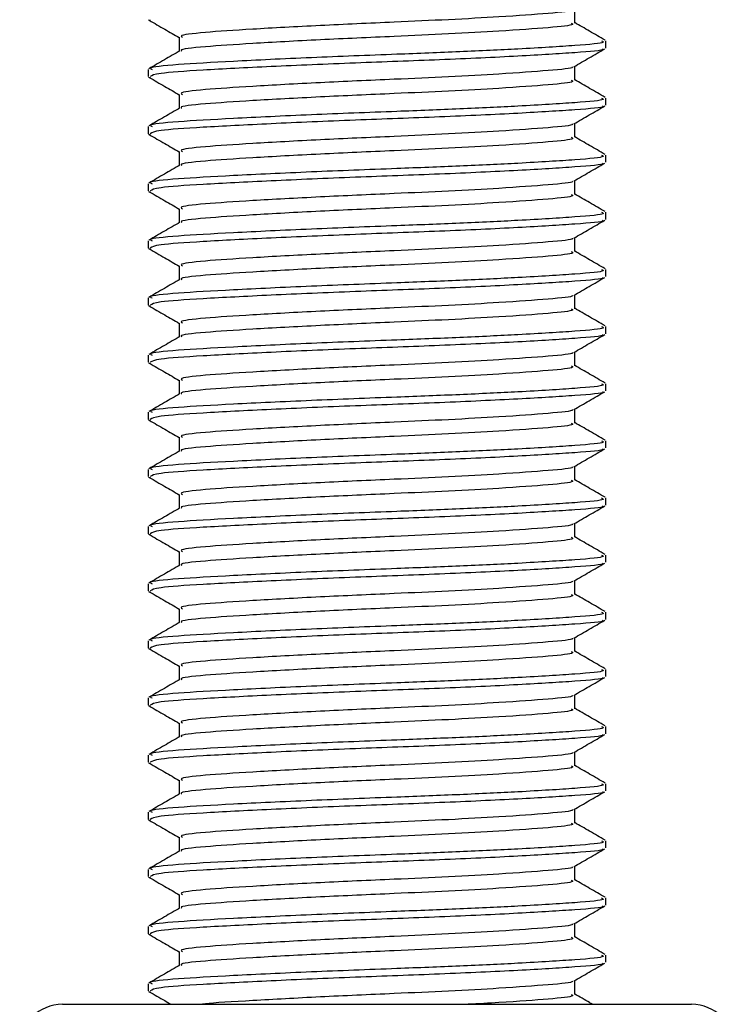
# Model space of a CAD drawing. Header units: millimetres. Extents: x 0 to 420, y 0 to 297.
# Tile 41 of 106: x 138.19 to 139.51, y 193.77 to 195.59. Entities that reach past the tile are written whole.
import ezdxf

# ---------------------------------------------------------------- set-up
doc = ezdxf.new("R2010")
doc.units = ezdxf.units.MM

msp = doc.modelspace()

# ---------------------------------------------------------------- linework, layer by layer
at = {"color": 7, "linetype": 'Continuous', "lineweight": 25}
for p, q in [((139.21856, 195.58682), (139.21856, 195.61268)), ((138.42791, 195.59255), (138.43149, 195.59196)), ((138.48473, 195.5603), (138.48473, 195.53454)), ((139.27598, 195.54045), (139.27598, 195.55371)), ((138.42731, 195.5007), (138.42731, 195.48739)), ((139.21856, 195.48074), (139.21856, 195.5066)), ((138.42791, 195.48646), (138.43149, 195.48587)), ((138.48473, 195.45422), (138.48473, 195.42846)), ((139.27598, 195.43437), (139.27598, 195.44763)), ((138.42731, 195.39462), (138.42731, 195.3813)), ((139.21856, 195.37466), (139.21856, 195.40051)), ((138.42791, 195.38038), (138.43149, 195.37979)), ((138.48473, 195.34813), (138.48473, 195.32238)), ((139.27598, 195.32829), (139.27598, 195.34155)), ((138.42731, 195.28853), (138.42731, 195.27522)), ((139.21856, 195.26857), (139.21856, 195.29443)), ((138.42791, 195.2743), (138.43149, 195.27371)), ((138.48473, 195.24205), (138.48473, 195.21629)), ((139.27598, 195.2222), (139.27598, 195.23546)), ((139.21856, 195.16249), (139.21856, 195.18835)), ((138.42731, 195.18245), (138.42731, 195.16914)), ((138.42791, 195.16821), (138.43149, 195.16762)), ((138.48473, 195.13597), (138.48473, 195.11021)), ((139.27598, 195.11612), (139.27598, 195.12938)), ((139.21856, 195.0564), (139.21856, 195.08226)), ((138.42731, 195.07637), (138.42731, 195.06305)), ((138.42791, 195.06213), (138.43149, 195.06154)), ((138.48473, 195.02988), (138.48473, 195.00412)), ((139.27598, 195.01004), (139.27598, 195.0233)), ((138.42731, 194.97028), (138.42731, 194.95697)), ((139.21856, 194.95032), (139.21856, 194.97618)), ((138.42791, 194.95605), (138.43149, 194.95546)), ((138.48473, 194.9238), (138.48473, 194.89804)), ((139.27598, 194.90395), (139.27598, 194.91721)), ((138.42731, 194.8642), (138.42731, 194.85089)), ((139.21856, 194.84424), (139.21856, 194.8701)), ((138.42791, 194.84996), (138.43149, 194.84937)), ((138.48473, 194.81772), (138.48473, 194.79196)), ((139.27598, 194.79787), (139.27598, 194.81113)), ((138.42731, 194.75812), (138.42731, 194.7448)), ((139.21856, 194.73815), (139.21856, 194.76401)), ((138.42791, 194.74388), (138.43149, 194.74329)), ((138.48473, 194.71163), (138.48473, 194.68587)), ((139.27598, 194.69178), (139.27598, 194.70505)), ((139.21856, 194.63207), (139.21856, 194.65793)), ((138.42731, 194.65203), (138.42731, 194.63872)), ((138.42791, 194.63779), (138.43149, 194.63721)), ((138.48473, 194.60555), (138.48473, 194.57979)), ((139.27598, 194.5857), (139.27598, 194.59896)), ((139.21856, 194.52599), (139.21856, 194.55184)), ((138.42731, 194.54595), (138.42731, 194.53264)), ((138.42791, 194.53171), (138.43149, 194.53112)), ((138.48473, 194.49947), (138.48473, 194.47371)), ((139.27598, 194.47962), (139.27598, 194.49288)), ((138.42731, 194.43987), (138.42731, 194.42655)), ((139.21856, 194.4199), (139.21856, 194.44576)), ((138.42791, 194.42563), (138.43149, 194.42504)), ((138.48473, 194.39338), (138.48473, 194.36762)), ((139.27598, 194.37353), (139.27598, 194.38679)), ((138.42731, 194.33378), (138.42731, 194.32047)), ((139.21856, 194.31382), (139.21856, 194.33968)), ((138.42791, 194.31954), (138.43149, 194.31896)), ((138.48473, 194.2873), (138.48473, 194.26154)), ((139.27598, 194.26745), (139.27598, 194.28071)), ((138.42731, 194.2277), (138.42731, 194.21439)), ((139.21856, 194.20774), (139.21856, 194.23359)), ((138.42791, 194.21346), (138.43149, 194.21287)), ((138.48473, 194.18122), (138.48473, 194.15546)), ((139.27598, 194.16137), (139.27598, 194.17463)), ((139.21856, 194.10165), (139.21856, 194.12751)), ((138.42731, 194.12161), (138.42731, 194.1083)), ((138.42791, 194.10738), (138.43149, 194.10679)), ((138.48473, 194.07513), (138.48473, 194.04937)), ((139.27598, 194.05528), (139.27598, 194.06854)), ((139.21856, 193.99557), (139.21856, 194.02143)), ((138.42731, 194.01553), (138.42731, 194.00222)), ((138.42791, 194.00129), (138.43149, 194.00071)), ((138.48473, 193.96905), (138.48473, 193.94329)), ((139.27598, 193.9492), (139.27598, 193.96246)), ((138.42731, 193.90945), (138.42731, 193.89614)), ((139.21856, 193.88949), (139.21856, 193.91534)), ((138.42791, 193.89521), (138.43149, 193.89462)), ((138.48473, 193.86297), (138.48473, 193.83721)), ((139.27598, 193.84312), (139.27598, 193.85638)), ((138.42731, 193.80336), (138.42731, 193.79005)), ((139.21856, 193.7834), (139.21856, 193.80926)), ((138.42791, 193.78913), (138.43149, 193.78854)), ((138.26819, 193.76507), (139.43511, 193.76507))]:
    msp.add_line(p, q, dxfattribs=at)
for centre, start, end in [((138.26819, 193.68551), 90, 180), ((139.43511, 193.68551), 0, 90)]:
    msp.add_arc(centre, 0.07956, start, end, dxfattribs=at)
for points, knots in [([(139.21354, 195.61163), (139.21393, 195.61133), (139.21719, 195.60882), (139.17292, 195.60477), (139.09096, 195.59871), (138.98719, 195.59297), (138.87277, 195.5879), (138.74281, 195.58219), (138.61653, 195.5752), (138.52703, 195.56935), (138.48288, 195.56416), (138.4893, 195.56114), (138.491, 195.56034)], [0, 0, 0, 0, 0.0170089, 0.1395429, 0.2651564, 0.3617182, 0.4550083, 0.5789794, 0.7064021, 0.8289037, 0.9545634, 1, 1, 1, 1]), ([(138.42894, 195.59194), (138.43855, 195.58638), (138.45715, 195.57562), (138.47574, 195.56485), (138.48473, 195.55964)], [0, 0, 0, 0, 0.5163558, 1, 1, 1, 1]), ([(139.21203, 195.58684), (139.21367, 195.58595), (139.2194, 195.58284), (139.1741, 195.57823), (139.09072, 195.5722), (138.98725, 195.56645), (138.87274, 195.56138), (138.74289, 195.55567), (138.61625, 195.54867), (138.52803, 195.54283), (138.48464, 195.53813), (138.48875, 195.5356), (138.48925, 195.5353)], [0, 0, 0, 0, 0.0490909, 0.1710963, 0.2961678, 0.392313, 0.4852006, 0.6086368, 0.7355098, 0.8574829, 0.9826005, 1, 1, 1, 1]), ([(139.27493, 195.55494), (139.26533, 195.5605), (139.24654, 195.57138), (139.22774, 195.58226), (139.21856, 195.58758)], [0, 0, 0, 0, 0.51125952, 1, 1, 1, 1]), ([(139.2684, 195.55371), (139.27033, 195.55281), (139.27699, 195.5497), (139.22458, 195.54508), (139.12814, 195.53904), (139.00846, 195.5333), (138.87606, 195.52823), (138.72579, 195.52252), (138.57972, 195.51552), (138.47625, 195.50968), (138.42522, 195.5045), (138.43258, 195.50149), (138.43451, 195.5007)], [0, 0, 0, 0, 0.0482673, 0.1669875, 0.2886879, 0.3822403, 0.4726264, 0.5927373, 0.7161886, 0.8348774, 0.9566226, 1, 1, 1, 1]), ([(138.48599, 195.53527), (138.47639, 195.52971), (138.45718, 195.51858), (138.43797, 195.50746), (138.42836, 195.5019)], [0, 0, 0, 0, 0.4998987, 1, 1, 1, 1]), ([(139.26996, 195.53891), (139.27056, 195.53854), (139.27468, 195.53596), (139.22341, 195.53184), (139.12003, 195.52525), (138.97224, 195.5184), (138.80882, 195.51265), (138.65074, 195.50581), (138.52334, 195.49923), (138.44065, 195.49363), (138.43413, 195.48939), (138.43103, 195.48739)], [0, 0, 0, 0, 0.020946, 0.1431057, 0.2683321, 0.3948123, 0.5164381, 0.6428345, 0.7681974, 0.8902633, 1, 1, 1, 1]), ([(139.21675, 195.50554), (139.22634, 195.5111), (139.24554, 195.52223), (139.26474, 195.53334), (139.27435, 195.5389)], [0, 0, 0, 0, 0.4999098, 1, 1, 1, 1]), ([(139.21354, 195.50555), (139.21393, 195.50524), (139.21719, 195.50274), (139.17292, 195.49869), (139.09096, 195.49263), (138.98719, 195.48689), (138.87277, 195.48182), (138.74281, 195.47611), (138.61653, 195.46911), (138.52703, 195.46327), (138.48288, 195.45807), (138.4893, 195.45505), (138.491, 195.45425)], [0, 0, 0, 0, 0.0170089, 0.1395429, 0.2651564, 0.3617182, 0.4550083, 0.5789794, 0.7064021, 0.8289037, 0.9545634, 1, 1, 1, 1]), ([(138.42894, 195.48586), (138.43855, 195.4803), (138.45715, 195.46953), (138.47574, 195.45876), (138.48473, 195.45355)], [0, 0, 0, 0, 0.5163558, 1, 1, 1, 1]), ([(139.21203, 195.48075), (139.21367, 195.47986), (139.2194, 195.47676), (139.1741, 195.47215), (139.09072, 195.46611), (138.98725, 195.46037), (138.87274, 195.4553), (138.74289, 195.44959), (138.61625, 195.44259), (138.52803, 195.43675), (138.48464, 195.43205), (138.48875, 195.42952), (138.48925, 195.42921)], [0, 0, 0, 0, 0.04909091, 0.17109626, 0.29616782, 0.39231299, 0.48520062, 0.60863681, 0.73550977, 0.85748287, 0.98260048, 1, 1, 1, 1]), ([(139.27493, 195.44886), (139.26533, 195.45442), (139.24654, 195.4653), (139.22774, 195.47618), (139.21856, 195.4815)], [0, 0, 0, 0, 0.5112595, 1, 1, 1, 1]), ([(139.2684, 195.44763), (139.27033, 195.44673), (139.27699, 195.44362), (139.22458, 195.439), (139.12814, 195.43296), (139.00846, 195.42722), (138.87606, 195.42215), (138.72579, 195.41644), (138.57972, 195.40944), (138.47625, 195.4036), (138.42522, 195.39841), (138.43258, 195.39541), (138.43451, 195.39462)], [0, 0, 0, 0, 0.0482673, 0.1669875, 0.2886879, 0.3822403, 0.4726264, 0.5927373, 0.7161886, 0.8348774, 0.9566226, 1, 1, 1, 1]), ([(138.48599, 195.42919), (138.47639, 195.42362), (138.45718, 195.4125), (138.43797, 195.40138), (138.42836, 195.39581)], [0, 0, 0, 0, 0.4998987, 1, 1, 1, 1]), ([(139.26996, 195.43283), (139.27056, 195.43245), (139.27468, 195.42988), (139.22341, 195.42575), (139.12003, 195.41917), (138.97224, 195.41232), (138.80882, 195.40657), (138.65074, 195.39973), (138.52334, 195.39315), (138.44065, 195.38754), (138.43413, 195.38331), (138.43103, 195.3813)], [0, 0, 0, 0, 0.020946, 0.1431057, 0.2683321, 0.3948123, 0.5164381, 0.6428345, 0.7681974, 0.8902633, 1, 1, 1, 1]), ([(139.21675, 195.39946), (139.22634, 195.40502), (139.24554, 195.41614), (139.26474, 195.42726), (139.27435, 195.43282)], [0, 0, 0, 0, 0.4999098, 1, 1, 1, 1]), ([(139.21354, 195.39946), (139.21393, 195.39916), (139.21719, 195.39666), (139.17292, 195.3926), (139.09096, 195.38655), (138.98719, 195.38081), (138.87277, 195.37574), (138.74281, 195.37002), (138.61653, 195.36303), (138.52703, 195.35718), (138.48288, 195.35199), (138.4893, 195.34897), (138.491, 195.34817)], [0, 0, 0, 0, 0.0170089, 0.1395429, 0.2651564, 0.3617182, 0.4550083, 0.5789794, 0.7064021, 0.8289037, 0.9545634, 1, 1, 1, 1]), ([(138.42894, 195.37978), (138.43855, 195.37422), (138.45715, 195.36345), (138.47574, 195.35268), (138.48473, 195.34747)], [0, 0, 0, 0, 0.5163558, 1, 1, 1, 1]), ([(139.21203, 195.37467), (139.21367, 195.37378), (139.2194, 195.37067), (139.1741, 195.36607), (139.09072, 195.36003), (138.98725, 195.35429), (138.87274, 195.34922), (138.74289, 195.3435), (138.61625, 195.33651), (138.52803, 195.33066), (138.48464, 195.32596), (138.48875, 195.32344), (138.48925, 195.32313)], [0, 0, 0, 0, 0.0490909, 0.1710963, 0.2961678, 0.392313, 0.4852006, 0.6086368, 0.7355098, 0.8574829, 0.9826005, 1, 1, 1, 1]), ([(139.27493, 195.34277), (139.26533, 195.34833), (139.24654, 195.35921), (139.22774, 195.3701), (139.21856, 195.37542)], [0, 0, 0, 0, 0.5112595, 1, 1, 1, 1]), ([(139.2684, 195.34155), (139.27033, 195.34065), (139.27699, 195.33753), (139.22458, 195.33292), (139.12814, 195.32688), (139.00846, 195.32114), (138.87606, 195.31606), (138.72579, 195.31035), (138.57972, 195.30336), (138.47625, 195.29751), (138.42522, 195.29233), (138.43258, 195.28932), (138.43451, 195.28853)], [0, 0, 0, 0, 0.0482673, 0.1669875, 0.2886879, 0.3822403, 0.4726264, 0.5927373, 0.7161886, 0.8348774, 0.9566226, 1, 1, 1, 1]), ([(138.48599, 195.3231), (138.47639, 195.31754), (138.45718, 195.30641), (138.43797, 195.29529), (138.42836, 195.28973)], [0, 0, 0, 0, 0.4998987, 1, 1, 1, 1]), ([(139.26996, 195.32675), (139.27056, 195.32637), (139.27468, 195.32379), (139.22341, 195.31967), (139.12003, 195.31308), (138.97224, 195.30623), (138.80882, 195.30048), (138.65074, 195.29365), (138.52334, 195.28707), (138.44065, 195.28146), (138.43413, 195.27723), (138.43103, 195.27522)], [0, 0, 0, 0, 0.02094603, 0.1431057, 0.26833207, 0.39481226, 0.5164381, 0.64283453, 0.76819743, 0.89026332, 1, 1, 1, 1]), ([(139.21675, 195.29338), (139.22634, 195.29894), (139.24554, 195.31006), (139.26474, 195.32118), (139.27435, 195.32673)], [0, 0, 0, 0, 0.4999098, 1, 1, 1, 1]), ([(139.21354, 195.29338), (139.21393, 195.29308), (139.21719, 195.29057), (139.17292, 195.28652), (139.09096, 195.28046), (138.98719, 195.27472), (138.87277, 195.26965), (138.74281, 195.26394), (138.61653, 195.25695), (138.52703, 195.2511), (138.48288, 195.24591), (138.4893, 195.24289), (138.491, 195.24209)], [0, 0, 0, 0, 0.0170089, 0.1395429, 0.2651564, 0.3617182, 0.4550083, 0.5789794, 0.7064021, 0.8289037, 0.9545634, 1, 1, 1, 1]), ([(138.42894, 195.27369), (138.43855, 195.26813), (138.45715, 195.25737), (138.47574, 195.2466), (138.48473, 195.24139)], [0, 0, 0, 0, 0.5163558, 1, 1, 1, 1]), ([(139.21203, 195.26859), (139.21367, 195.2677), (139.2194, 195.26459), (139.1741, 195.25998), (139.09072, 195.25394), (138.98725, 195.2482), (138.87274, 195.24313), (138.74289, 195.23742), (138.61625, 195.23042), (138.52803, 195.22458), (138.48464, 195.21988), (138.48875, 195.21735), (138.48925, 195.21705)], [0, 0, 0, 0, 0.0490909, 0.1710963, 0.2961678, 0.392313, 0.4852006, 0.6086368, 0.7355098, 0.8574829, 0.9826005, 1, 1, 1, 1]), ([(139.27493, 195.23669), (139.26533, 195.24225), (139.24654, 195.25313), (139.22774, 195.26401), (139.21856, 195.26933)], [0, 0, 0, 0, 0.51125952, 1, 1, 1, 1]), ([(139.2684, 195.23546), (139.27033, 195.23456), (139.27699, 195.23145), (139.22458, 195.22683), (139.12814, 195.22079), (139.00846, 195.21505), (138.87606, 195.20998), (138.72579, 195.20427), (138.57972, 195.19727), (138.47625, 195.19143), (138.42522, 195.18625), (138.43258, 195.18324), (138.43451, 195.18245)], [0, 0, 0, 0, 0.0482673, 0.1669875, 0.2886879, 0.3822403, 0.4726264, 0.5927373, 0.7161886, 0.8348774, 0.9566226, 1, 1, 1, 1]), ([(138.48599, 195.21702), (138.47639, 195.21146), (138.45718, 195.20033), (138.43797, 195.18921), (138.42836, 195.18365)], [0, 0, 0, 0, 0.4998987, 1, 1, 1, 1]), ([(139.26996, 195.22066), (139.27056, 195.22029), (139.27468, 195.21771), (139.22341, 195.21359), (139.12003, 195.207), (138.97224, 195.20015), (138.80882, 195.1944), (138.65074, 195.18756), (138.52334, 195.18098), (138.44065, 195.17538), (138.43413, 195.17114), (138.43103, 195.16914)], [0, 0, 0, 0, 0.020946, 0.1431057, 0.2683321, 0.3948123, 0.5164381, 0.6428345, 0.7681974, 0.8902633, 1, 1, 1, 1]), ([(139.21675, 195.18729), (139.22634, 195.19285), (139.24554, 195.20398), (139.26474, 195.21509), (139.27435, 195.22065)], [0, 0, 0, 0, 0.4999098, 1, 1, 1, 1]), ([(139.21354, 195.1873), (139.21393, 195.18699), (139.21719, 195.18449), (139.17292, 195.18044), (139.09096, 195.17438), (138.98719, 195.16864), (138.87277, 195.16357), (138.74281, 195.15786), (138.61653, 195.15086), (138.52703, 195.14502), (138.48288, 195.13982), (138.4893, 195.1368), (138.491, 195.136)], [0, 0, 0, 0, 0.0170089, 0.1395429, 0.2651564, 0.3617182, 0.4550083, 0.5789794, 0.7064021, 0.8289037, 0.9545634, 1, 1, 1, 1]), ([(138.42894, 195.16761), (138.43855, 195.16205), (138.45715, 195.15128), (138.47574, 195.14051), (138.48473, 195.1353)], [0, 0, 0, 0, 0.5163558, 1, 1, 1, 1]), ([(139.21203, 195.1625), (139.21367, 195.16161), (139.2194, 195.15851), (139.1741, 195.1539), (139.09072, 195.14786), (138.98725, 195.14212), (138.87274, 195.13705), (138.74289, 195.13134), (138.61625, 195.12434), (138.52803, 195.1185), (138.48464, 195.1138), (138.48875, 195.11127), (138.48925, 195.11096)], [0, 0, 0, 0, 0.0490909, 0.1710963, 0.2961678, 0.392313, 0.4852006, 0.6086368, 0.7355098, 0.8574829, 0.9826005, 1, 1, 1, 1]), ([(139.27493, 195.1306), (139.26533, 195.13617), (139.24654, 195.14705), (139.22774, 195.15793), (139.21856, 195.16325)], [0, 0, 0, 0, 0.5112595, 1, 1, 1, 1]), ([(139.2684, 195.12938), (139.27033, 195.12848), (139.27699, 195.12537), (139.22458, 195.12075), (139.12814, 195.11471), (139.00846, 195.10897), (138.87606, 195.1039), (138.72579, 195.09819), (138.57972, 195.09119), (138.47625, 195.08535), (138.42522, 195.08016), (138.43258, 195.07716), (138.43451, 195.07637)], [0, 0, 0, 0, 0.0482673, 0.1669875, 0.2886879, 0.3822403, 0.4726264, 0.5927373, 0.7161886, 0.8348774, 0.9566226, 1, 1, 1, 1]), ([(139.26996, 195.11458), (139.27056, 195.1142), (139.27468, 195.11163), (139.22341, 195.1075), (139.12003, 195.10092), (138.97224, 195.09407), (138.80882, 195.08832), (138.65074, 195.08148), (138.52334, 195.0749), (138.44065, 195.06929), (138.43413, 195.06506), (138.43103, 195.06305)], [0, 0, 0, 0, 0.020946, 0.1431057, 0.2683321, 0.3948123, 0.5164381, 0.6428345, 0.7681974, 0.8902633, 1, 1, 1, 1]), ([(139.21675, 195.08121), (139.22634, 195.08677), (139.24554, 195.09789), (139.26474, 195.10901), (139.27435, 195.11457)], [0, 0, 0, 0, 0.4999098, 1, 1, 1, 1]), ([(138.48599, 195.11094), (138.47639, 195.10537), (138.45718, 195.09425), (138.43797, 195.08312), (138.42836, 195.07756)], [0, 0, 0, 0, 0.4998987, 1, 1, 1, 1]), ([(139.21354, 195.08121), (139.21393, 195.08091), (139.21719, 195.07841), (139.17292, 195.07435), (139.09096, 195.0683), (138.98719, 195.06256), (138.87277, 195.05749), (138.74281, 195.05177), (138.61653, 195.04478), (138.52703, 195.03893), (138.48288, 195.03374), (138.4893, 195.03072), (138.491, 195.02992)], [0, 0, 0, 0, 0.0170089, 0.1395429, 0.2651564, 0.3617182, 0.4550083, 0.5789794, 0.7064021, 0.8289037, 0.9545634, 1, 1, 1, 1]), ([(138.42894, 195.06153), (138.43855, 195.05597), (138.45715, 195.0452), (138.47574, 195.03443), (138.48473, 195.02922)], [0, 0, 0, 0, 0.5163558, 1, 1, 1, 1]), ([(139.21203, 195.05642), (139.21367, 195.05553), (139.2194, 195.05242), (139.1741, 195.04782), (139.09072, 195.04178), (138.98725, 195.03604), (138.87274, 195.03097), (138.74289, 195.02525), (138.61625, 195.01826), (138.52803, 195.01241), (138.48464, 195.00771), (138.48875, 195.00519), (138.48925, 195.00488)], [0, 0, 0, 0, 0.0490909, 0.1710963, 0.2961678, 0.392313, 0.4852006, 0.6086368, 0.7355098, 0.8574829, 0.9826005, 1, 1, 1, 1]), ([(139.27493, 195.02452), (139.26533, 195.03008), (139.24654, 195.04096), (139.22774, 195.05185), (139.21856, 195.05717)], [0, 0, 0, 0, 0.5112595, 1, 1, 1, 1]), ([(139.2684, 195.0233), (139.27033, 195.0224), (139.27699, 195.01928), (139.22458, 195.01467), (139.12814, 195.00863), (139.00846, 195.00288), (138.87606, 194.99781), (138.72579, 194.9921), (138.57972, 194.98511), (138.47625, 194.97926), (138.42522, 194.97408), (138.43258, 194.97107), (138.43451, 194.97028)], [0, 0, 0, 0, 0.0482673, 0.1669875, 0.2886879, 0.3822403, 0.4726264, 0.5927373, 0.7161886, 0.8348774, 0.9566226, 1, 1, 1, 1]), ([(138.48599, 195.00485), (138.47639, 194.99929), (138.45718, 194.98816), (138.43797, 194.97704), (138.42836, 194.97148)], [0, 0, 0, 0, 0.4998987, 1, 1, 1, 1]), ([(139.26996, 195.0085), (139.27056, 195.00812), (139.27468, 195.00554), (139.22341, 195.00142), (139.12003, 194.99483), (138.97224, 194.98798), (138.80882, 194.98223), (138.65074, 194.9754), (138.52334, 194.96881), (138.44065, 194.96321), (138.43413, 194.95898), (138.43103, 194.95697)], [0, 0, 0, 0, 0.020946, 0.1431057, 0.2683321, 0.3948123, 0.5164381, 0.6428345, 0.7681974, 0.8902633, 1, 1, 1, 1]), ([(139.21675, 194.97513), (139.22634, 194.98069), (139.24554, 194.99181), (139.26474, 195.00292), (139.27435, 195.00848)], [0, 0, 0, 0, 0.4999098, 1, 1, 1, 1]), ([(139.21354, 194.97513), (139.21393, 194.97483), (139.21719, 194.97232), (139.17292, 194.96827), (139.09096, 194.96221), (138.98719, 194.95647), (138.87277, 194.9514), (138.74281, 194.94569), (138.61653, 194.93869), (138.52703, 194.93285), (138.48288, 194.92766), (138.4893, 194.92464), (138.491, 194.92384)], [0, 0, 0, 0, 0.0170089, 0.1395429, 0.2651564, 0.3617182, 0.4550083, 0.5789794, 0.7064021, 0.8289037, 0.9545634, 1, 1, 1, 1]), ([(138.42894, 194.95544), (138.43855, 194.94988), (138.45715, 194.93912), (138.47574, 194.92835), (138.48473, 194.92314)], [0, 0, 0, 0, 0.51635581, 1, 1, 1, 1]), ([(139.21203, 194.95034), (139.21367, 194.94944), (139.2194, 194.94634), (139.1741, 194.94173), (139.09072, 194.93569), (138.98725, 194.92995), (138.87274, 194.92488), (138.74289, 194.91917), (138.61625, 194.91217), (138.52803, 194.90633), (138.48464, 194.90163), (138.48875, 194.8991), (138.48925, 194.8988)], [0, 0, 0, 0, 0.04909091, 0.17109626, 0.29616782, 0.39231299, 0.48520062, 0.60863681, 0.73550977, 0.85748287, 0.98260048, 1, 1, 1, 1]), ([(139.27493, 194.91844), (139.26533, 194.924), (139.24654, 194.93488), (139.22774, 194.94576), (139.21856, 194.95108)], [0, 0, 0, 0, 0.5112595, 1, 1, 1, 1]), ([(139.2684, 194.91721), (139.27033, 194.91631), (139.27699, 194.9132), (139.22458, 194.90858), (139.12814, 194.90254), (139.00846, 194.8968), (138.87606, 194.89173), (138.72579, 194.88602), (138.57972, 194.87902), (138.47625, 194.87318), (138.42522, 194.868), (138.43258, 194.86499), (138.43451, 194.8642)], [0, 0, 0, 0, 0.04826734, 0.16698745, 0.28868792, 0.3822403, 0.47262643, 0.59273734, 0.71618864, 0.8348774, 0.95662262, 1, 1, 1, 1]), ([(138.48599, 194.89877), (138.47639, 194.89321), (138.45718, 194.88208), (138.43797, 194.87096), (138.42836, 194.8654)], [0, 0, 0, 0, 0.4998987, 1, 1, 1, 1]), ([(139.26996, 194.90241), (139.27056, 194.90203), (139.27468, 194.89946), (139.22341, 194.89534), (139.12003, 194.88875), (138.97224, 194.8819), (138.80882, 194.87615), (138.65074, 194.86931), (138.52334, 194.86273), (138.44065, 194.85713), (138.43413, 194.85289), (138.43103, 194.85089)], [0, 0, 0, 0, 0.020946, 0.1431057, 0.2683321, 0.3948123, 0.5164381, 0.6428345, 0.7681974, 0.8902633, 1, 1, 1, 1]), ([(139.21675, 194.86904), (139.22634, 194.8746), (139.24554, 194.88573), (139.26474, 194.89684), (139.27435, 194.9024)], [0, 0, 0, 0, 0.4999098, 1, 1, 1, 1]), ([(139.21354, 194.86905), (139.21393, 194.86874), (139.21719, 194.86624), (139.17292, 194.86219), (139.09096, 194.85613), (138.98719, 194.85039), (138.87277, 194.84532), (138.74281, 194.83961), (138.61653, 194.83261), (138.52703, 194.82677), (138.48288, 194.82157), (138.4893, 194.81855), (138.491, 194.81775)], [0, 0, 0, 0, 0.0170089, 0.1395429, 0.2651564, 0.3617182, 0.4550083, 0.5789794, 0.7064021, 0.8289037, 0.9545634, 1, 1, 1, 1]), ([(138.42894, 194.84936), (138.43855, 194.8438), (138.45715, 194.83303), (138.47574, 194.82226), (138.48473, 194.81705)], [0, 0, 0, 0, 0.5163558, 1, 1, 1, 1]), ([(139.21203, 194.84425), (139.21367, 194.84336), (139.2194, 194.84026), (139.1741, 194.83565), (139.09072, 194.82961), (138.98725, 194.82387), (138.87274, 194.8188), (138.74289, 194.81309), (138.61625, 194.80609), (138.52803, 194.80025), (138.48464, 194.79555), (138.48875, 194.79302), (138.48925, 194.79271)], [0, 0, 0, 0, 0.0490909, 0.1710963, 0.2961678, 0.392313, 0.4852006, 0.6086368, 0.7355098, 0.8574829, 0.9826005, 1, 1, 1, 1]), ([(139.27493, 194.81235), (139.26533, 194.81792), (139.24654, 194.82879), (139.22774, 194.83968), (139.21856, 194.845)], [0, 0, 0, 0, 0.5112595, 1, 1, 1, 1]), ([(139.2684, 194.81113), (139.27033, 194.81023), (139.27699, 194.80712), (139.22458, 194.8025), (139.12814, 194.79646), (139.00846, 194.79072), (138.87606, 194.78565), (138.72579, 194.77994), (138.57972, 194.77294), (138.47625, 194.7671), (138.42522, 194.76191), (138.43258, 194.75891), (138.43451, 194.75812)], [0, 0, 0, 0, 0.0482673, 0.1669875, 0.2886879, 0.3822403, 0.4726264, 0.5927373, 0.7161886, 0.8348774, 0.9566226, 1, 1, 1, 1]), ([(138.48599, 194.79269), (138.47639, 194.78712), (138.45718, 194.776), (138.43797, 194.76487), (138.42836, 194.75931)], [0, 0, 0, 0, 0.4998987, 1, 1, 1, 1]), ([(139.26996, 194.79633), (139.27056, 194.79595), (139.27468, 194.79338), (139.22341, 194.78925), (139.12003, 194.78266), (138.97224, 194.77582), (138.80882, 194.77007), (138.65074, 194.76323), (138.52334, 194.75665), (138.44065, 194.75104), (138.43413, 194.74681), (138.43103, 194.7448)], [0, 0, 0, 0, 0.020946, 0.1431057, 0.2683321, 0.3948123, 0.5164381, 0.6428345, 0.7681974, 0.8902633, 1, 1, 1, 1]), ([(139.21675, 194.76296), (139.22634, 194.76852), (139.24554, 194.77964), (139.26474, 194.79076), (139.27435, 194.79632)], [0, 0, 0, 0, 0.4999098, 1, 1, 1, 1]), ([(139.21354, 194.76296), (139.21393, 194.76266), (139.21719, 194.76016), (139.17292, 194.7561), (139.09096, 194.75005), (138.98719, 194.74431), (138.87277, 194.73924), (138.74281, 194.73352), (138.61653, 194.72653), (138.52703, 194.72068), (138.48288, 194.71549), (138.4893, 194.71247), (138.491, 194.71167)], [0, 0, 0, 0, 0.0170089, 0.1395429, 0.2651564, 0.3617182, 0.4550083, 0.5789794, 0.7064021, 0.8289037, 0.9545634, 1, 1, 1, 1]), ([(138.42894, 194.74328), (138.43855, 194.73772), (138.45715, 194.72695), (138.47574, 194.71618), (138.48473, 194.71097)], [0, 0, 0, 0, 0.5163558, 1, 1, 1, 1]), ([(139.21203, 194.73817), (139.21367, 194.73728), (139.2194, 194.73417), (139.1741, 194.72957), (139.09072, 194.72353), (138.98725, 194.71779), (138.87274, 194.71272), (138.74289, 194.707), (138.61625, 194.70001), (138.52803, 194.69416), (138.48464, 194.68946), (138.48875, 194.68694), (138.48925, 194.68663)], [0, 0, 0, 0, 0.0490909, 0.1710963, 0.2961678, 0.392313, 0.4852006, 0.6086368, 0.7355098, 0.8574829, 0.9826005, 1, 1, 1, 1]), ([(139.27493, 194.70627), (139.26533, 194.71183), (139.24654, 194.72271), (139.22774, 194.7336), (139.21856, 194.73892)], [0, 0, 0, 0, 0.5112595, 1, 1, 1, 1]), ([(139.2684, 194.70505), (139.27033, 194.70415), (139.27699, 194.70103), (139.22458, 194.69642), (139.12814, 194.69038), (139.00846, 194.68463), (138.87606, 194.67956), (138.72579, 194.67385), (138.57972, 194.66686), (138.47625, 194.66101), (138.42522, 194.65583), (138.43258, 194.65282), (138.43451, 194.65203)], [0, 0, 0, 0, 0.0482673, 0.1669875, 0.2886879, 0.3822403, 0.4726264, 0.5927373, 0.7161886, 0.8348774, 0.9566226, 1, 1, 1, 1]), ([(138.48599, 194.6866), (138.47639, 194.68104), (138.45718, 194.66991), (138.43797, 194.65879), (138.42836, 194.65323)], [0, 0, 0, 0, 0.4998987, 1, 1, 1, 1]), ([(139.26996, 194.69024), (139.27056, 194.68987), (139.27468, 194.68729), (139.22341, 194.68317), (139.12003, 194.67658), (138.97224, 194.66973), (138.80882, 194.66398), (138.65074, 194.65715), (138.52334, 194.65056), (138.44065, 194.64496), (138.43413, 194.64073), (138.43103, 194.63872)], [0, 0, 0, 0, 0.02094603, 0.1431057, 0.26833207, 0.39481226, 0.5164381, 0.64283453, 0.76819743, 0.89026332, 1, 1, 1, 1]), ([(139.21675, 194.65688), (139.22634, 194.66244), (139.24554, 194.67356), (139.26474, 194.68467), (139.27435, 194.69023)], [0, 0, 0, 0, 0.4999098, 1, 1, 1, 1]), ([(139.21354, 194.65688), (139.21393, 194.65658), (139.21719, 194.65407), (139.17292, 194.65002), (139.09096, 194.64396), (138.98719, 194.63822), (138.87277, 194.63315), (138.74281, 194.62744), (138.61653, 194.62044), (138.52703, 194.6146), (138.48288, 194.60941), (138.4893, 194.60639), (138.491, 194.60559)], [0, 0, 0, 0, 0.0170089, 0.1395429, 0.2651564, 0.3617182, 0.4550083, 0.5789794, 0.7064021, 0.8289037, 0.9545634, 1, 1, 1, 1]), ([(138.42894, 194.63719), (138.43855, 194.63163), (138.45715, 194.62087), (138.47574, 194.6101), (138.48473, 194.60489)], [0, 0, 0, 0, 0.5163558, 1, 1, 1, 1]), ([(139.21203, 194.63209), (139.21367, 194.63119), (139.2194, 194.62809), (139.1741, 194.62348), (139.09072, 194.61744), (138.98725, 194.6117), (138.87274, 194.60663), (138.74289, 194.60092), (138.61625, 194.59392), (138.52803, 194.58808), (138.48464, 194.58338), (138.48875, 194.58085), (138.48925, 194.58055)], [0, 0, 0, 0, 0.0490909, 0.1710963, 0.2961678, 0.392313, 0.4852006, 0.6086368, 0.7355098, 0.8574829, 0.9826005, 1, 1, 1, 1]), ([(139.27493, 194.60019), (139.26533, 194.60575), (139.24654, 194.61663), (139.22774, 194.62751), (139.21856, 194.63283)], [0, 0, 0, 0, 0.5112595, 1, 1, 1, 1]), ([(139.2684, 194.59896), (139.27033, 194.59806), (139.27699, 194.59495), (139.22458, 194.59033), (139.12814, 194.58429), (139.00846, 194.57855), (138.87606, 194.57348), (138.72579, 194.56777), (138.57972, 194.56077), (138.47625, 194.55493), (138.42522, 194.54975), (138.43258, 194.54674), (138.43451, 194.54595)], [0, 0, 0, 0, 0.0482673, 0.1669875, 0.2886879, 0.3822403, 0.4726264, 0.5927373, 0.7161886, 0.8348774, 0.9566226, 1, 1, 1, 1]), ([(139.26996, 194.58416), (139.27056, 194.58378), (139.27468, 194.58121), (139.22341, 194.57709), (139.12003, 194.5705), (138.97224, 194.56365), (138.80882, 194.5579), (138.65074, 194.55106), (138.52334, 194.54448), (138.44065, 194.53888), (138.43413, 194.53464), (138.43103, 194.53264)], [0, 0, 0, 0, 0.020946, 0.1431057, 0.2683321, 0.3948123, 0.5164381, 0.6428345, 0.7681974, 0.8902633, 1, 1, 1, 1]), ([(139.21675, 194.55079), (139.22634, 194.55635), (139.24554, 194.56748), (139.26474, 194.57859), (139.27435, 194.58415)], [0, 0, 0, 0, 0.4999098, 1, 1, 1, 1]), ([(138.48599, 194.58052), (138.47639, 194.57496), (138.45718, 194.56383), (138.43797, 194.55271), (138.42836, 194.54715)], [0, 0, 0, 0, 0.4998987, 1, 1, 1, 1]), ([(139.21354, 194.5508), (139.21393, 194.55049), (139.21719, 194.54799), (139.17292, 194.54394), (139.09096, 194.53788), (138.98719, 194.53214), (138.87277, 194.52707), (138.74281, 194.52136), (138.61653, 194.51436), (138.52703, 194.50852), (138.48288, 194.50332), (138.4893, 194.5003), (138.491, 194.4995)], [0, 0, 0, 0, 0.0170089, 0.1395429, 0.2651564, 0.3617182, 0.4550083, 0.5789794, 0.7064021, 0.8289037, 0.9545634, 1, 1, 1, 1]), ([(138.42894, 194.53111), (138.43855, 194.52555), (138.45715, 194.51478), (138.47574, 194.50401), (138.48473, 194.4988)], [0, 0, 0, 0, 0.5163558, 1, 1, 1, 1]), ([(139.21203, 194.526), (139.21367, 194.52511), (139.2194, 194.52201), (139.1741, 194.5174), (139.09072, 194.51136), (138.98725, 194.50562), (138.87274, 194.50055), (138.74289, 194.49484), (138.61625, 194.48784), (138.52803, 194.482), (138.48464, 194.4773), (138.48875, 194.47477), (138.48925, 194.47446)], [0, 0, 0, 0, 0.0490909, 0.1710963, 0.2961678, 0.392313, 0.4852006, 0.6086368, 0.7355098, 0.8574829, 0.9826005, 1, 1, 1, 1]), ([(139.27493, 194.4941), (139.26533, 194.49967), (139.24654, 194.51054), (139.22774, 194.52143), (139.21856, 194.52675)], [0, 0, 0, 0, 0.5112595, 1, 1, 1, 1]), ([(139.2684, 194.49288), (139.27033, 194.49198), (139.27699, 194.48886), (139.22458, 194.48425), (139.12814, 194.47821), (139.00846, 194.47247), (138.87606, 194.4674), (138.72579, 194.46168), (138.57972, 194.45469), (138.47625, 194.44884), (138.42522, 194.44366), (138.43258, 194.44066), (138.43451, 194.43987)], [0, 0, 0, 0, 0.0482673, 0.1669875, 0.2886879, 0.3822403, 0.4726264, 0.5927373, 0.7161886, 0.8348774, 0.9566226, 1, 1, 1, 1]), ([(138.48599, 194.47444), (138.47639, 194.46887), (138.45718, 194.45775), (138.43797, 194.44662), (138.42836, 194.44106)], [0, 0, 0, 0, 0.4998987, 1, 1, 1, 1]), ([(139.26996, 194.47808), (139.27056, 194.4777), (139.27468, 194.47513), (139.22341, 194.471), (139.12003, 194.46441), (138.97224, 194.45757), (138.80882, 194.45182), (138.65074, 194.44498), (138.52334, 194.4384), (138.44065, 194.43279), (138.43413, 194.42856), (138.43103, 194.42655)], [0, 0, 0, 0, 0.020946, 0.1431057, 0.2683321, 0.3948123, 0.5164381, 0.6428345, 0.7681974, 0.8902633, 1, 1, 1, 1]), ([(139.21675, 194.44471), (139.22634, 194.45027), (139.24554, 194.46139), (139.26474, 194.47251), (139.27435, 194.47807)], [0, 0, 0, 0, 0.4999098, 1, 1, 1, 1]), ([(139.21354, 194.44471), (139.21393, 194.44441), (139.21719, 194.44191), (139.17292, 194.43785), (139.09096, 194.43179), (138.98719, 194.42606), (138.87277, 194.42099), (138.74281, 194.41527), (138.61653, 194.40828), (138.52703, 194.40243), (138.48288, 194.39724), (138.4893, 194.39422), (138.491, 194.39342)], [0, 0, 0, 0, 0.0170089, 0.1395429, 0.2651564, 0.3617182, 0.4550083, 0.5789794, 0.7064021, 0.8289037, 0.9545634, 1, 1, 1, 1]), ([(138.42894, 194.42502), (138.43855, 194.41947), (138.45715, 194.4087), (138.47574, 194.39793), (138.48473, 194.39272)], [0, 0, 0, 0, 0.5163558, 1, 1, 1, 1]), ([(139.21203, 194.41992), (139.21367, 194.41903), (139.2194, 194.41592), (139.1741, 194.41132), (139.09072, 194.40528), (138.98725, 194.39954), (138.87274, 194.39446), (138.74289, 194.38875), (138.61625, 194.38176), (138.52803, 194.37591), (138.48464, 194.37121), (138.48875, 194.36869), (138.48925, 194.36838)], [0, 0, 0, 0, 0.0490909, 0.1710963, 0.2961678, 0.392313, 0.4852006, 0.6086368, 0.7355098, 0.8574829, 0.9826005, 1, 1, 1, 1]), ([(139.27493, 194.38802), (139.26533, 194.39358), (139.24654, 194.40446), (139.22774, 194.41535), (139.21856, 194.42067)], [0, 0, 0, 0, 0.5112595, 1, 1, 1, 1]), ([(139.2684, 194.38679), (139.27033, 194.38589), (139.27699, 194.38278), (139.22458, 194.37817), (139.12814, 194.37213), (139.00846, 194.36638), (138.87606, 194.36131), (138.72579, 194.3556), (138.57972, 194.34861), (138.47625, 194.34276), (138.42522, 194.33758), (138.43258, 194.33457), (138.43451, 194.33378)], [0, 0, 0, 0, 0.0482673, 0.1669875, 0.2886879, 0.3822403, 0.4726264, 0.5927373, 0.7161886, 0.8348774, 0.9566226, 1, 1, 1, 1]), ([(138.48599, 194.36835), (138.47639, 194.36279), (138.45718, 194.35166), (138.43797, 194.34054), (138.42836, 194.33498)], [0, 0, 0, 0, 0.4998987, 1, 1, 1, 1]), ([(139.26996, 194.37199), (139.27056, 194.37162), (139.27468, 194.36904), (139.22341, 194.36492), (139.12003, 194.35833), (138.97224, 194.35148), (138.80882, 194.34573), (138.65074, 194.3389), (138.52334, 194.33231), (138.44065, 194.32671), (138.43413, 194.32248), (138.43103, 194.32047)], [0, 0, 0, 0, 0.02094603, 0.1431057, 0.26833207, 0.39481226, 0.5164381, 0.64283453, 0.76819743, 0.89026332, 1, 1, 1, 1]), ([(139.21675, 194.33863), (139.22634, 194.34419), (139.24554, 194.35531), (139.26474, 194.36642), (139.27435, 194.37198)], [0, 0, 0, 0, 0.4999098, 1, 1, 1, 1]), ([(139.21354, 194.33863), (139.21393, 194.33832), (139.21719, 194.33582), (139.17292, 194.33177), (139.09096, 194.32571), (138.98719, 194.31997), (138.87277, 194.3149), (138.74281, 194.30919), (138.61653, 194.30219), (138.52703, 194.29635), (138.48288, 194.29116), (138.4893, 194.28814), (138.491, 194.28734)], [0, 0, 0, 0, 0.0170089, 0.1395429, 0.2651564, 0.3617182, 0.4550083, 0.5789794, 0.7064021, 0.8289037, 0.9545634, 1, 1, 1, 1]), ([(138.42894, 194.31894), (138.43855, 194.31338), (138.45715, 194.30262), (138.47574, 194.29185), (138.48473, 194.28664)], [0, 0, 0, 0, 0.5163558, 1, 1, 1, 1]), ([(139.21203, 194.31383), (139.21367, 194.31294), (139.2194, 194.30984), (139.1741, 194.30523), (139.09072, 194.29919), (138.98725, 194.29345), (138.87274, 194.28838), (138.74289, 194.28267), (138.61625, 194.27567), (138.52803, 194.26983), (138.48464, 194.26513), (138.48875, 194.2626), (138.48925, 194.2623)], [0, 0, 0, 0, 0.0490909, 0.1710963, 0.2961678, 0.392313, 0.4852006, 0.6086368, 0.7355098, 0.8574829, 0.9826005, 1, 1, 1, 1]), ([(139.27493, 194.28194), (139.26533, 194.2875), (139.24654, 194.29838), (139.22774, 194.30926), (139.21856, 194.31458)], [0, 0, 0, 0, 0.5112595, 1, 1, 1, 1]), ([(139.2684, 194.28071), (139.27033, 194.27981), (139.27699, 194.2767), (139.22458, 194.27208), (139.12814, 194.26604), (139.00846, 194.2603), (138.87606, 194.25523), (138.72579, 194.24952), (138.57972, 194.24252), (138.47625, 194.23668), (138.42522, 194.2315), (138.43258, 194.22849), (138.43451, 194.2277)], [0, 0, 0, 0, 0.0482673, 0.1669875, 0.2886879, 0.3822403, 0.4726264, 0.5927373, 0.7161886, 0.8348774, 0.9566226, 1, 1, 1, 1]), ([(138.48599, 194.26227), (138.47639, 194.25671), (138.45718, 194.24558), (138.43797, 194.23446), (138.42836, 194.2289)], [0, 0, 0, 0, 0.4998987, 1, 1, 1, 1]), ([(139.26996, 194.26591), (139.27056, 194.26553), (139.27468, 194.26296), (139.22341, 194.25884), (139.12003, 194.25225), (138.97224, 194.2454), (138.80882, 194.23965), (138.65074, 194.23281), (138.52334, 194.22623), (138.44065, 194.22063), (138.43413, 194.21639), (138.43103, 194.21439)], [0, 0, 0, 0, 0.02094603, 0.1431057, 0.26833207, 0.39481226, 0.5164381, 0.64283453, 0.76819743, 0.89026332, 1, 1, 1, 1]), ([(139.21675, 194.23254), (139.22634, 194.2381), (139.24554, 194.24922), (139.26474, 194.26034), (139.27435, 194.2659)], [0, 0, 0, 0, 0.4999098, 1, 1, 1, 1]), ([(139.21354, 194.23255), (139.21393, 194.23224), (139.21719, 194.22974), (139.17292, 194.22569), (139.09096, 194.21963), (138.98719, 194.21389), (138.87277, 194.20882), (138.74281, 194.20311), (138.61653, 194.19611), (138.52703, 194.19027), (138.48288, 194.18507), (138.4893, 194.18205), (138.491, 194.18125)], [0, 0, 0, 0, 0.01700891, 0.13954292, 0.26515642, 0.36171819, 0.45500832, 0.57897936, 0.70640208, 0.8289037, 0.95456345, 1, 1, 1, 1]), ([(138.42894, 194.21286), (138.43855, 194.2073), (138.45715, 194.19653), (138.47574, 194.18576), (138.48473, 194.18055)], [0, 0, 0, 0, 0.5163558, 1, 1, 1, 1]), ([(139.21203, 194.20775), (139.21367, 194.20686), (139.2194, 194.20376), (139.1741, 194.19915), (139.09072, 194.19311), (138.98725, 194.18737), (138.87274, 194.1823), (138.74289, 194.17659), (138.61625, 194.16959), (138.52803, 194.16375), (138.48464, 194.15905), (138.48875, 194.15652), (138.48925, 194.15621)], [0, 0, 0, 0, 0.04909091, 0.17109626, 0.29616782, 0.39231299, 0.48520062, 0.60863681, 0.73550977, 0.85748287, 0.98260048, 1, 1, 1, 1]), ([(139.27493, 194.17585), (139.26533, 194.18142), (139.24654, 194.19229), (139.22774, 194.20318), (139.21856, 194.2085)], [0, 0, 0, 0, 0.5112595, 1, 1, 1, 1]), ([(139.2684, 194.17463), (139.27033, 194.17373), (139.27699, 194.17061), (139.22458, 194.166), (139.12814, 194.15996), (139.00846, 194.15422), (138.87606, 194.14915), (138.72579, 194.14343), (138.57972, 194.13644), (138.47625, 194.13059), (138.42522, 194.12541), (138.43258, 194.12241), (138.43451, 194.12161)], [0, 0, 0, 0, 0.0482673, 0.1669875, 0.2886879, 0.3822403, 0.4726264, 0.5927373, 0.7161886, 0.8348774, 0.9566226, 1, 1, 1, 1]), ([(138.48599, 194.15619), (138.47639, 194.15062), (138.45718, 194.1395), (138.43797, 194.12837), (138.42836, 194.12281)], [0, 0, 0, 0, 0.4998987, 1, 1, 1, 1]), ([(139.26996, 194.15983), (139.27056, 194.15945), (139.27468, 194.15687), (139.22341, 194.15275), (139.12003, 194.14616), (138.97224, 194.13932), (138.80882, 194.13356), (138.65074, 194.12673), (138.52334, 194.12015), (138.44065, 194.11454), (138.43413, 194.11031), (138.43103, 194.1083)], [0, 0, 0, 0, 0.02094603, 0.1431057, 0.26833207, 0.39481226, 0.5164381, 0.64283453, 0.76819743, 0.89026332, 1, 1, 1, 1]), ([(139.21675, 194.12646), (139.22634, 194.13202), (139.24554, 194.14314), (139.26474, 194.15426), (139.27435, 194.15982)], [0, 0, 0, 0, 0.4999098, 1, 1, 1, 1]), ([(139.21354, 194.12646), (139.21393, 194.12616), (139.21719, 194.12366), (139.17292, 194.1196), (139.09096, 194.11354), (138.98719, 194.10781), (138.87277, 194.10274), (138.74281, 194.09702), (138.61653, 194.09003), (138.52703, 194.08418), (138.48288, 194.07899), (138.4893, 194.07597), (138.491, 194.07517)], [0, 0, 0, 0, 0.0170089, 0.1395429, 0.2651564, 0.3617182, 0.4550083, 0.5789794, 0.7064021, 0.8289037, 0.9545634, 1, 1, 1, 1]), ([(138.42894, 194.10677), (138.43855, 194.10122), (138.45715, 194.09045), (138.47574, 194.07968), (138.48473, 194.07447)], [0, 0, 0, 0, 0.5163558, 1, 1, 1, 1]), ([(139.21203, 194.10167), (139.21367, 194.10078), (139.2194, 194.09767), (139.1741, 194.09307), (139.09072, 194.08703), (138.98725, 194.08129), (138.87274, 194.07621), (138.74289, 194.0705), (138.61625, 194.06351), (138.52803, 194.05766), (138.48464, 194.05296), (138.48875, 194.05044), (138.48925, 194.05013)], [0, 0, 0, 0, 0.0490909, 0.1710963, 0.2961678, 0.392313, 0.4852006, 0.6086368, 0.7355098, 0.8574829, 0.9826005, 1, 1, 1, 1]), ([(139.27493, 194.06977), (139.26533, 194.07533), (139.24654, 194.08621), (139.22774, 194.0971), (139.21856, 194.10242)], [0, 0, 0, 0, 0.5112595, 1, 1, 1, 1]), ([(139.2684, 194.06854), (139.27033, 194.06764), (139.27699, 194.06453), (139.22458, 194.05992), (139.12814, 194.05388), (139.00846, 194.04813), (138.87606, 194.04306), (138.72579, 194.03735), (138.57972, 194.03036), (138.47625, 194.02451), (138.42522, 194.01933), (138.43258, 194.01632), (138.43451, 194.01553)], [0, 0, 0, 0, 0.0482673, 0.1669875, 0.2886879, 0.3822403, 0.4726264, 0.5927373, 0.7161886, 0.8348774, 0.9566226, 1, 1, 1, 1]), ([(139.26996, 194.05374), (139.27056, 194.05337), (139.27468, 194.05079), (139.22341, 194.04667), (139.12003, 194.04008), (138.97224, 194.03323), (138.80882, 194.02748), (138.65074, 194.02064), (138.52334, 194.01406), (138.44065, 194.00846), (138.43413, 194.00422), (138.43103, 194.00222)], [0, 0, 0, 0, 0.020946, 0.1431057, 0.2683321, 0.3948123, 0.5164381, 0.6428345, 0.7681974, 0.8902633, 1, 1, 1, 1]), ([(139.21675, 194.02038), (139.22634, 194.02594), (139.24554, 194.03706), (139.26474, 194.04817), (139.27435, 194.05373)], [0, 0, 0, 0, 0.4999098, 1, 1, 1, 1]), ([(138.48599, 194.0501), (138.47639, 194.04454), (138.45718, 194.03341), (138.43797, 194.02229), (138.42836, 194.01673)], [0, 0, 0, 0, 0.49989867, 1, 1, 1, 1]), ([(139.21354, 194.02038), (139.21393, 194.02007), (139.21719, 194.01757), (139.17292, 194.01352), (139.09096, 194.00746), (138.98719, 194.00172), (138.87277, 193.99665), (138.74281, 193.99094), (138.61653, 193.98394), (138.52703, 193.9781), (138.48288, 193.97291), (138.4893, 193.96989), (138.491, 193.96908)], [0, 0, 0, 0, 0.0170089, 0.1395429, 0.2651564, 0.3617182, 0.4550083, 0.5789794, 0.7064021, 0.8289037, 0.9545634, 1, 1, 1, 1]), ([(138.42894, 194.00069), (138.43855, 193.99513), (138.45715, 193.98437), (138.47574, 193.9736), (138.48473, 193.96839)], [0, 0, 0, 0, 0.5163558, 1, 1, 1, 1]), ([(139.21203, 193.99558), (139.21367, 193.99469), (139.2194, 193.99159), (139.1741, 193.98698), (139.09072, 193.98094), (138.98725, 193.9752), (138.87274, 193.97013), (138.74289, 193.96442), (138.61625, 193.95742), (138.52803, 193.95158), (138.48464, 193.94688), (138.48875, 193.94435), (138.48925, 193.94404)], [0, 0, 0, 0, 0.0490909, 0.1710963, 0.2961678, 0.392313, 0.4852006, 0.6086368, 0.7355098, 0.8574829, 0.9826005, 1, 1, 1, 1]), ([(139.27493, 193.96369), (139.26533, 193.96925), (139.24654, 193.98013), (139.22774, 193.99101), (139.21856, 193.99633)], [0, 0, 0, 0, 0.5112595, 1, 1, 1, 1]), ([(139.2684, 193.96246), (139.27033, 193.96156), (139.27699, 193.95845), (139.22458, 193.95383), (139.12814, 193.94779), (139.00846, 193.94205), (138.87606, 193.93698), (138.72579, 193.93127), (138.57972, 193.92427), (138.47625, 193.91843), (138.42522, 193.91325), (138.43258, 193.91024), (138.43451, 193.90945)], [0, 0, 0, 0, 0.0482673, 0.1669875, 0.2886879, 0.3822403, 0.4726264, 0.5927373, 0.7161886, 0.8348774, 0.9566226, 1, 1, 1, 1]), ([(138.48599, 193.94402), (138.47639, 193.93846), (138.45718, 193.92733), (138.43797, 193.91621), (138.42836, 193.91065)], [0, 0, 0, 0, 0.4998987, 1, 1, 1, 1]), ([(139.26996, 193.94766), (139.27056, 193.94728), (139.27468, 193.94471), (139.22341, 193.94059), (139.12003, 193.934), (138.97224, 193.92715), (138.80882, 193.9214), (138.65074, 193.91456), (138.52334, 193.90798), (138.44065, 193.90238), (138.43413, 193.89814), (138.43103, 193.89614)], [0, 0, 0, 0, 0.020946, 0.1431057, 0.2683321, 0.3948123, 0.5164381, 0.6428345, 0.7681974, 0.8902633, 1, 1, 1, 1]), ([(139.21675, 193.91429), (139.22634, 193.91985), (139.24554, 193.93097), (139.26474, 193.94209), (139.27435, 193.94765)], [0, 0, 0, 0, 0.4999098, 1, 1, 1, 1]), ([(139.21354, 193.9143), (139.21393, 193.91399), (139.21719, 193.91149), (139.17292, 193.90744), (139.09096, 193.90138), (138.98719, 193.89564), (138.87277, 193.89057), (138.74281, 193.88486), (138.61653, 193.87786), (138.52703, 193.87202), (138.48288, 193.86682), (138.4893, 193.8638), (138.491, 193.863)], [0, 0, 0, 0, 0.0170089, 0.1395429, 0.2651564, 0.3617182, 0.4550083, 0.5789794, 0.7064021, 0.8289037, 0.9545634, 1, 1, 1, 1]), ([(138.42894, 193.89461), (138.43855, 193.88905), (138.45715, 193.87828), (138.47574, 193.86751), (138.48473, 193.8623)], [0, 0, 0, 0, 0.5163558, 1, 1, 1, 1]), ([(139.21203, 193.8895), (139.21367, 193.88861), (139.2194, 193.88551), (139.1741, 193.8809), (139.09072, 193.87486), (138.98725, 193.86912), (138.87274, 193.86405), (138.74289, 193.85834), (138.61625, 193.85134), (138.52803, 193.8455), (138.48464, 193.8408), (138.48875, 193.83827), (138.48925, 193.83796)], [0, 0, 0, 0, 0.0490909, 0.1710963, 0.2961678, 0.392313, 0.4852006, 0.6086368, 0.7355098, 0.8574829, 0.9826005, 1, 1, 1, 1]), ([(139.27493, 193.8576), (139.26533, 193.86317), (139.24654, 193.87404), (139.22774, 193.88493), (139.21856, 193.89025)], [0, 0, 0, 0, 0.5112595, 1, 1, 1, 1]), ([(139.2684, 193.85638), (139.27033, 193.85548), (139.27699, 193.85236), (139.22458, 193.84775), (139.12814, 193.84171), (139.00846, 193.83597), (138.87606, 193.8309), (138.72579, 193.82518), (138.57972, 193.81819), (138.47625, 193.81234), (138.42522, 193.80716), (138.43258, 193.80415), (138.43451, 193.80336)], [0, 0, 0, 0, 0.0482673, 0.1669875, 0.2886879, 0.3822403, 0.4726264, 0.5927373, 0.7161886, 0.8348774, 0.9566226, 1, 1, 1, 1]), ([(138.48599, 193.83794), (138.47639, 193.83237), (138.45718, 193.82124), (138.43797, 193.81012), (138.42836, 193.80456)], [0, 0, 0, 0, 0.4998987, 1, 1, 1, 1]), ([(139.26996, 193.84158), (139.27056, 193.8412), (139.27468, 193.83862), (139.22341, 193.8345), (139.12003, 193.82791), (138.97224, 193.82107), (138.80882, 193.81531), (138.65074, 193.80848), (138.52334, 193.8019), (138.44065, 193.79629), (138.43413, 193.79206), (138.43103, 193.79005)], [0, 0, 0, 0, 0.020946, 0.1431057, 0.2683321, 0.3948123, 0.5164381, 0.6428345, 0.7681974, 0.8902633, 1, 1, 1, 1]), ([(139.21675, 193.80821), (139.22634, 193.81377), (139.24554, 193.82489), (139.26474, 193.83601), (139.27435, 193.84157)], [0, 0, 0, 0, 0.4999098, 1, 1, 1, 1]), ([(139.21354, 193.80821), (139.21393, 193.80791), (139.21719, 193.80541), (139.17292, 193.80135), (139.09098, 193.79529), (138.98715, 193.78956), (138.87297, 193.78448), (138.74181, 193.77878), (138.62028, 193.77174), (138.54496, 193.76773), (138.52943, 193.76533), (138.52773, 193.76507)], [0, 0, 0, 0, 0.020155, 0.1653535, 0.314201, 0.4286233, 0.5391689, 0.6860702, 0.8370616, 0.9822217, 1, 1, 1, 1]), ([(138.42894, 193.78852), (138.43855, 193.78297), (138.45205, 193.77515), (138.46555, 193.76733), (138.46945, 193.76507)], [0, 0, 0, 0, 0.7112717, 1, 1, 1, 1]), ([(139.21203, 193.78342), (139.21368, 193.78253), (139.21945, 193.77942), (139.1735, 193.77483), (139.10154, 193.7694), (139.04019, 193.76612), (139.02057, 193.76507)], [0, 0, 0, 0, 0.138297, 0.4820057, 0.8343523, 1, 1, 1, 1]), ([(139.25152, 193.76507), (139.24972, 193.76612), (139.23873, 193.77248), (139.22774, 193.77884), (139.21856, 193.78417)], [0, 0, 0, 0, 0.1641848, 1, 1, 1, 1])]:
    msp.add_open_spline(points, degree=3, knots=knots, dxfattribs=at)

doc.saveas('drawing.dxf')
